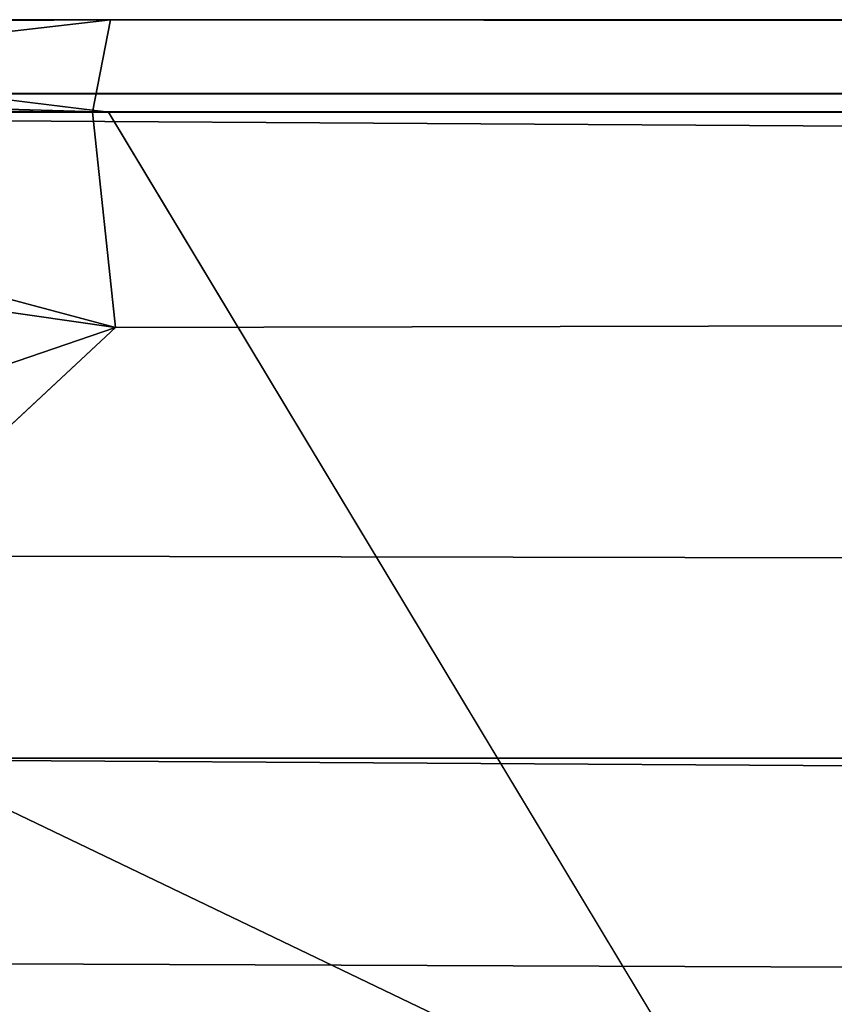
# Model space of a CAD drawing. Header units: millimetres. Extents: x -31 to 2906, y -30 to 542.
# Tile 7 of 54: x 15 to 38, y 242 to 269. Entities that reach past the tile are written whole.
import ezdxf

# ---------------------------------------------------------------- set-up
doc = ezdxf.new("R2010")
doc.units = ezdxf.units.MM
doc.layers.add('Layer 01', color=7, linetype='Continuous', true_color=0x000000)

msp = doc.modelspace()

# ---------------------------------------------------------------- linework, layer by layer
at = {"layer": 'Layer 01'}
for points in [[(17.911, 269.12, 324.958), (-24.97, 269.12, 324.643), (-2.477, 269.12, 399.957)], [(17.911, 269.12, 324.958), (-14.371, 268.93, 324.001), (-24.97, 269.12, 324.643)], [(17.857, 266.62, 402.458), (-2.477, 269.12, 399.957), (-14.371, 267.577, 402.267)], [(17.911, 269.12, 324.958), (-3.773, 266.62, 322.458), (-14.371, 268.93, 324.001)], [(17.423, 266.62, 322.458), (-3.773, 266.62, 322.458), (17.911, 269.12, 324.958)], [(17.857, 266.62, 402.458), (2856.286, 269.12, 399.957), (-2.477, 269.12, 399.957)], [(2878.544, 269.12, 324.958), (17.911, 269.12, 324.958), (-2.477, 269.12, 399.957), (2856.286, 269.12, 399.957)], [(17.911, 269.12, 324.958), (2855.185, 266.619, 322.457), (17.423, 266.62, 322.458)], [(17.857, 266.62, 402.458), (2879.376, 266.62, 402.458), (2856.286, 269.12, 399.957)], [(17.911, 269.12, 324.958), (2878.544, 269.12, 324.958), (2855.185, 266.619, 322.457)], [(-14.371, 267.577, 402.267), (-24.976, 266.991, 402.458), (17.857, 266.62, 402.458)], [(-24.976, 266.991, 402.458), (-24.973, 231.561, 402.459), (34.967, 238.196, 402.457)], [(34.967, 238.196, 402.457), (17.857, 266.62, 402.458), (-24.976, 266.991, 402.458)], [(-3.773, 266.62, 322.458), (18.046, 260.787, 322.458), (-24.97, 266.974, 322.455)], [(0.032, 254.62, 322.458), (-24.97, 266.974, 322.455), (18.046, 260.787, 322.458)], [(-24.968, 267.12, 324.958), (2886.491, 266.62, 324.458), (2900.03, 267.12, 324.953)], [(-24.968, 267.12, 324.958), (-24.958, 266.622, 324.458), (2886.491, 266.62, 324.458)], [(-24.968, 266.619, 400.458), (-24.967, 267.12, 399.958), (2900.031, 266.621, 400.458)], [(-24.968, 267.12, 324.958), (2900.031, 267.12, 399.958), (-24.967, 267.12, 399.958)], [(2900.031, 267.12, 399.958), (-24.968, 267.12, 324.958), (2900.03, 267.12, 324.953)], [(2900.031, 266.621, 400.458), (-24.967, 267.12, 399.958), (2900.031, 267.12, 399.958)], [(-24.966, 231.618, 400.457), (-24.968, 266.619, 400.458), (2900.031, 266.621, 400.458), (2900.031, 231.619, 400.458)], [(-24.958, 266.622, 324.458), (0.032, 254.62, 324.458), (2869.531, 249.12, 324.458)], [(2869.531, 249.12, 324.458), (2886.491, 266.62, 324.458), (-24.958, 266.622, 324.458)], [(17.423, 266.62, 322.458), (18.046, 260.787, 322.458), (-3.773, 266.62, 322.458)], [(2855.185, 266.619, 322.457), (2836.445, 231.62, 322.458), (5.532, 249.12, 322.458), (18.046, 260.787, 322.458)], [(18.046, 260.787, 322.458), (17.423, 266.62, 322.458), (2855.185, 266.619, 322.457)], [(34.967, 238.196, 402.457), (2879.376, 266.62, 402.458), (17.857, 266.62, 402.458)], [(2879.376, 266.62, 402.458), (34.967, 238.196, 402.457), (2856.666, 231.621, 402.458)], [(18.046, 260.787, 322.458), (5.532, 249.12, 322.458), (0.032, 254.62, 322.458)], [(0.032, 254.62, 324.458), (5.532, 249.12, 324.458), (2869.531, 249.12, 324.458)], [(2869.531, 249.12, 324.458), (5.532, 249.12, 324.458), (-7.875, 231.621, 324.458)], [(2869.531, 249.12, 324.458), (-7.875, 231.621, 324.458), (2881.834, 231.62, 324.458)], [(0.032, 243.62, 322.458), (5.532, 249.12, 322.458), (2836.445, 231.62, 322.458)], [(0.032, 243.62, 322.458), (2836.445, 231.62, 322.458), (-24.971, 231.62, 322.457)]]:
    msp.add_3dface(points, dxfattribs=at)

doc.saveas('drawing.dxf')
